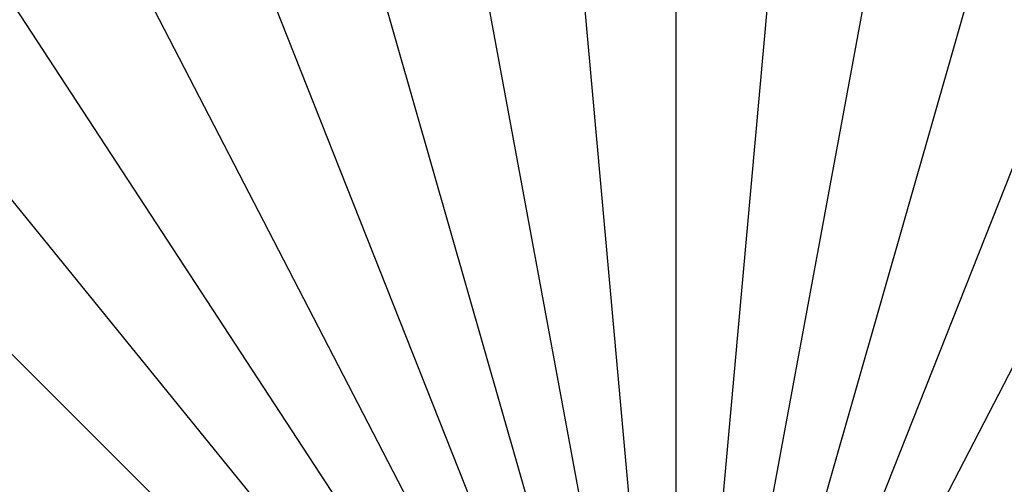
# Model space of a CAD drawing. Header units: millimetres. Extents: x -14 to 488, y -50 to 50.
# Tile 129 of 256: x 284 to 304, y 11 to 20. Entities that reach past the tile are written whole.
import ezdxf

# ---------------------------------------------------------------- set-up
doc = ezdxf.new("R2010")
doc.units = ezdxf.units.MM
doc.header["$MEASUREMENT"] = 0
doc.layers.add('Default', color=7, linetype='Continuous')

msp = doc.modelspace()

# ---------------------------------------------------------------- linework, layer by layer
at = {"layer": 'Default'}
for points in [[(295.233, 28.357, 1.506), (297.791, 0, 1.5)], [(297.791, 28.515, 0.007), (297.791, 0, 0)], [(297.791, 28.472, 1.506), (297.791, 0, 1.5)], [(300.35, 28.357, 1.506), (297.791, 0, 1.5)], [(292.611, 27.996, 1.506), (297.791, 0, 1.5)], [(302.972, 27.996, 1.506), (297.791, 0, 1.5)], [(289.957, 27.373, 1.506), (297.791, 0, 1.5)], [(305.626, 27.373, 1.506), (297.791, 0, 1.5)], [(287.311, 26.473, 1.506), (297.791, 0, 1.5)], [(308.272, 26.473, 1.506), (297.791, 0, 1.5)], [(284.33, 26.034, 1.556), (284.518, 25.671, 1.525), (284.714, 25.291, 1.506), (297.791, 0, 1.5)], [(310.868, 25.291, 1.506), (297.791, 0, 1.5)], [(282.211, 23.831, 1.506), (297.791, 0, 1.5)], [(279.846, 22.104, 1.506), (297.791, 0, 1.5)], [(277.659, 20.133, 1.506), (297.791, 0, 1.5)]]:
    msp.add_polyline3d(points, dxfattribs=at)

doc.saveas('drawing.dxf')
